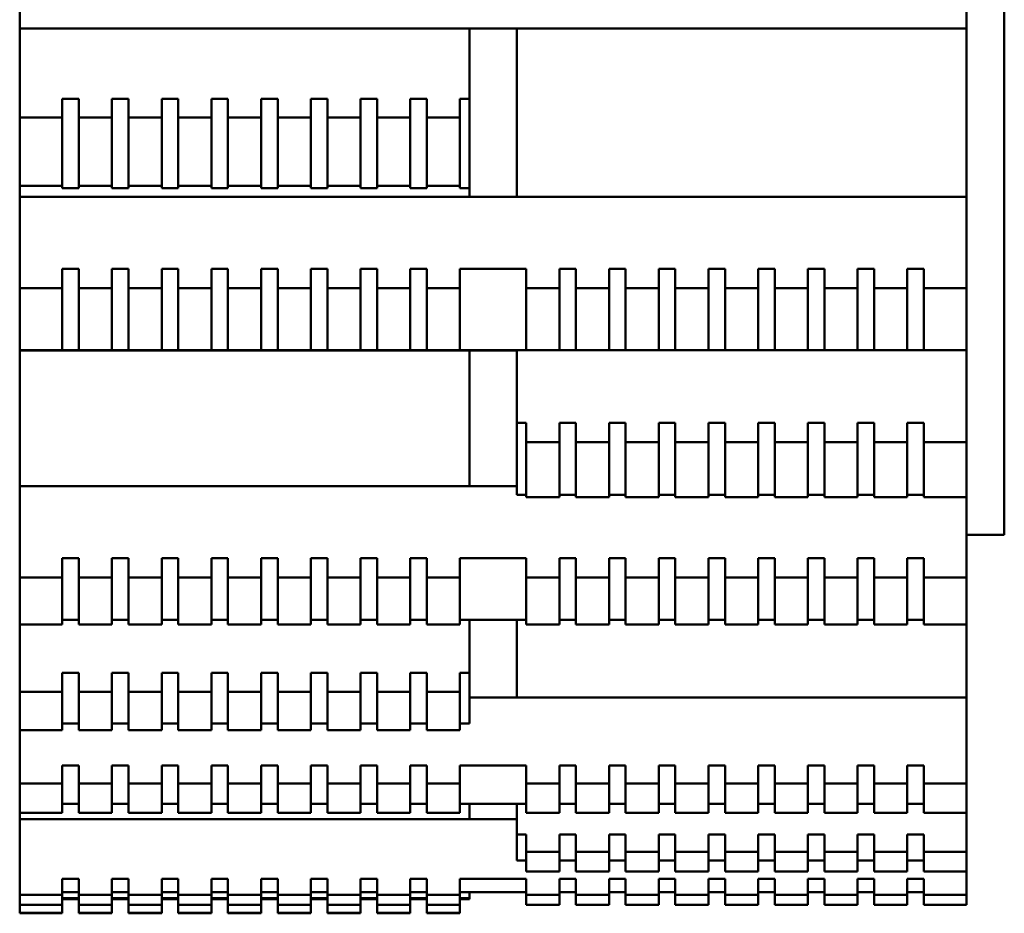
# Model space of a CAD drawing. Header units: millimetres. Extents: x 0 to 420, y 0 to 297.
# Tile 4 of 10: x 216 to 237, y 173 to 192. Entities that reach past the tile are written whole.
import ezdxf

# ---------------------------------------------------------------- set-up
doc = ezdxf.new("R2010")
doc.units = ezdxf.units.MM
doc.header["$LTSCALE"] = 0.75
doc.layers.add('Visible', color=7, linetype='Continuous', lineweight=50)

msp = doc.modelspace()

# ---------------------------------------------------------------- linework, layer by layer
at = {"layer": 'Visible', "extrusion": (0, 1, 0)}
for p, q in [((237.287, 181.12), (237.287, 239.62)), ((216.487, 191.824), (216.487, 192.29)), ((236.487, 191.824), (236.487, 192.29)), ((216.487, 191.824), (236.487, 191.824)), ((216.487, 189.937), (216.487, 191.824)), ((225.987, 191.82), (225.987, 190.336)), ((225.987, 191.82), (226.987, 191.82)), ((236.487, 191.82), (226.987, 191.82)), ((226.987, 188.261), (226.987, 191.82)), ((236.487, 191.82), (236.487, 191.824)), ((236.487, 191.82), (236.487, 189.638)), ((217.387, 190.336), (217.387, 189.937)), ((217.737, 190.336), (217.387, 190.336)), ((217.737, 190.336), (217.737, 189.937)), ((218.437, 190.336), (218.437, 189.937)), ((218.787, 190.336), (218.437, 190.336)), ((218.787, 190.336), (218.787, 189.937)), ((219.487, 190.336), (219.487, 189.937)), ((219.837, 190.336), (219.487, 190.336)), ((219.837, 190.336), (219.837, 189.937)), ((220.537, 190.336), (220.537, 189.937)), ((220.887, 190.336), (220.537, 190.336)), ((220.887, 190.336), (220.887, 189.937)), ((221.587, 190.336), (221.587, 189.937)), ((221.937, 190.336), (221.587, 190.336)), ((221.937, 190.336), (221.937, 189.937)), ((222.637, 190.336), (222.637, 189.937)), ((222.987, 190.336), (222.637, 190.336)), ((222.987, 190.336), (222.987, 189.937)), ((223.687, 190.336), (223.687, 189.937)), ((224.037, 190.336), (223.687, 190.336)), ((224.037, 190.336), (224.037, 189.937)), ((224.737, 190.336), (224.737, 189.937)), ((225.087, 190.336), (224.737, 190.336)), ((225.087, 190.336), (225.087, 189.937)), ((225.987, 190.336), (225.787, 190.336)), ((225.787, 190.336), (225.787, 189.937)), ((225.987, 188.446), (225.987, 190.336)), ((217.387, 189.937), (216.487, 189.937)), ((216.487, 188.496), (216.487, 189.937)), ((217.387, 188.496), (217.387, 189.937)), ((218.437, 189.937), (217.737, 189.937)), ((217.737, 188.496), (217.737, 189.937)), ((218.437, 188.496), (218.437, 189.937)), ((219.487, 189.937), (218.787, 189.937)), ((218.787, 188.496), (218.787, 189.937)), ((219.487, 188.496), (219.487, 189.937)), ((220.537, 189.937), (219.837, 189.937)), ((219.837, 188.496), (219.837, 189.937)), ((220.537, 188.496), (220.537, 189.937)), ((221.587, 189.937), (220.887, 189.937)), ((220.887, 188.496), (220.887, 189.937)), ((221.587, 188.496), (221.587, 189.937)), ((222.637, 189.937), (221.937, 189.937)), ((221.937, 188.496), (221.937, 189.937)), ((222.637, 188.496), (222.637, 189.937)), ((223.687, 189.937), (222.987, 189.937)), ((222.987, 188.496), (222.987, 189.937)), ((223.687, 188.496), (223.687, 189.937)), ((224.737, 189.937), (224.037, 189.937)), ((224.037, 188.496), (224.037, 189.937)), ((224.737, 188.496), (224.737, 189.937)), ((225.787, 189.937), (225.087, 189.937)), ((225.087, 188.496), (225.087, 189.937)), ((225.787, 188.496), (225.787, 189.937)), ((236.487, 188.942), (236.487, 189.638)), ((236.487, 188.261), (236.487, 188.942)), ((217.387, 188.496), (216.487, 188.496)), ((216.487, 188.261), (216.487, 188.496)), ((217.387, 188.496), (217.387, 188.446)), ((218.437, 188.496), (217.737, 188.496)), ((217.737, 188.496), (217.737, 188.446)), ((218.437, 188.496), (218.437, 188.446)), ((219.487, 188.496), (218.787, 188.496)), ((218.787, 188.496), (218.787, 188.446)), ((219.487, 188.496), (219.487, 188.446)), ((220.537, 188.496), (219.837, 188.496)), ((219.837, 188.496), (219.837, 188.446)), ((220.537, 188.496), (220.537, 188.446)), ((221.587, 188.496), (220.887, 188.496)), ((220.887, 188.496), (220.887, 188.446)), ((221.587, 188.496), (221.587, 188.446)), ((222.637, 188.496), (221.937, 188.496)), ((221.937, 188.496), (221.937, 188.446)), ((222.637, 188.496), (222.637, 188.446)), ((223.687, 188.496), (222.987, 188.496)), ((222.987, 188.496), (222.987, 188.446)), ((223.687, 188.496), (223.687, 188.446)), ((224.737, 188.496), (224.037, 188.496)), ((224.037, 188.496), (224.037, 188.446)), ((224.737, 188.496), (224.737, 188.446)), ((225.787, 188.496), (225.087, 188.496)), ((225.087, 188.496), (225.087, 188.446)), ((225.787, 188.496), (225.787, 188.446)), ((216.487, 188.261), (225.987, 188.261)), ((216.487, 186.332), (216.487, 188.261)), ((217.387, 188.446), (217.737, 188.446)), ((218.437, 188.446), (218.787, 188.446)), ((219.487, 188.446), (219.837, 188.446)), ((220.537, 188.446), (220.887, 188.446)), ((221.587, 188.446), (221.937, 188.446)), ((222.637, 188.446), (222.987, 188.446)), ((223.687, 188.446), (224.037, 188.446)), ((224.737, 188.446), (225.087, 188.446)), ((225.787, 188.446), (225.987, 188.446)), ((225.987, 188.446), (225.987, 188.261)), ((225.987, 188.261), (226.987, 188.261)), ((226.987, 188.261), (236.487, 188.261)), ((236.487, 186.332), (236.487, 188.261)), ((217.387, 186.739), (217.387, 186.332)), ((217.737, 186.739), (217.387, 186.739)), ((217.737, 186.739), (217.737, 186.332)), ((218.437, 186.739), (218.437, 186.332)), ((218.787, 186.739), (218.437, 186.739)), ((218.787, 186.739), (218.787, 186.332)), ((219.487, 186.739), (219.487, 186.332)), ((219.837, 186.739), (219.487, 186.739)), ((219.837, 186.739), (219.837, 186.332)), ((220.537, 186.739), (220.537, 186.332)), ((220.887, 186.739), (220.537, 186.739)), ((220.887, 186.739), (220.887, 186.332)), ((221.587, 186.739), (221.587, 186.332)), ((221.937, 186.739), (221.587, 186.739)), ((221.937, 186.739), (221.937, 186.332)), ((222.637, 186.739), (222.637, 186.332)), ((222.987, 186.739), (222.637, 186.739)), ((222.987, 186.739), (222.987, 186.332)), ((223.687, 186.739), (223.687, 186.332)), ((224.037, 186.739), (223.687, 186.739)), ((224.037, 186.739), (224.037, 186.332)), ((224.737, 186.739), (224.737, 186.332)), ((225.087, 186.739), (224.737, 186.739)), ((225.087, 186.739), (225.087, 186.332)), ((225.787, 186.739), (225.787, 186.332)), ((227.187, 186.739), (225.787, 186.739)), ((227.187, 186.739), (227.187, 186.332)), ((227.887, 186.739), (227.887, 186.332)), ((228.237, 186.739), (227.887, 186.739)), ((228.237, 186.739), (228.237, 186.332)), ((228.937, 186.739), (228.937, 186.332)), ((229.287, 186.739), (228.937, 186.739)), ((229.287, 186.739), (229.287, 186.332)), ((229.987, 186.739), (229.987, 186.332)), ((230.337, 186.739), (229.987, 186.739)), ((230.337, 186.739), (230.337, 186.332)), ((231.037, 186.739), (231.037, 186.332)), ((231.387, 186.739), (231.037, 186.739)), ((231.387, 186.739), (231.387, 186.332)), ((232.087, 186.739), (232.087, 186.332)), ((232.437, 186.739), (232.087, 186.739)), ((232.437, 186.739), (232.437, 186.332)), ((233.137, 186.739), (233.137, 186.332)), ((233.487, 186.739), (233.137, 186.739)), ((233.487, 186.739), (233.487, 186.332)), ((234.187, 186.739), (234.187, 186.332)), ((234.537, 186.739), (234.187, 186.739)), ((234.537, 186.739), (234.537, 186.332)), ((235.237, 186.739), (235.237, 186.332)), ((235.587, 186.739), (235.237, 186.739)), ((235.587, 186.739), (235.587, 186.332)), ((217.387, 186.332), (216.487, 186.332)), ((216.487, 185.021), (216.487, 186.332)), ((217.387, 185.021), (217.387, 186.332)), ((218.437, 186.332), (217.737, 186.332)), ((217.737, 185.021), (217.737, 186.332)), ((218.437, 185.021), (218.437, 186.332)), ((219.487, 186.332), (218.787, 186.332)), ((218.787, 185.021), (218.787, 186.332)), ((219.487, 185.021), (219.487, 186.332)), ((220.537, 186.332), (219.837, 186.332)), ((219.837, 185.021), (219.837, 186.332)), ((220.537, 185.021), (220.537, 186.332)), ((221.587, 186.332), (220.887, 186.332)), ((220.887, 185.021), (220.887, 186.332)), ((221.587, 185.021), (221.587, 186.332)), ((222.637, 186.332), (221.937, 186.332)), ((221.937, 185.021), (221.937, 186.332)), ((222.637, 185.021), (222.637, 186.332)), ((223.687, 186.332), (222.987, 186.332)), ((222.987, 185.021), (222.987, 186.332)), ((223.687, 185.021), (223.687, 186.332)), ((224.737, 186.332), (224.037, 186.332)), ((224.037, 185.021), (224.037, 186.332)), ((224.737, 185.021), (224.737, 186.332)), ((225.787, 186.332), (225.087, 186.332)), ((225.087, 185.021), (225.087, 186.332)), ((225.787, 185.021), (225.787, 186.332)), ((227.187, 186.332), (227.887, 186.332)), ((227.187, 185.021), (227.187, 186.332)), ((227.887, 185.021), (227.887, 186.332)), ((228.237, 186.332), (228.937, 186.332)), ((228.237, 185.021), (228.237, 186.332)), ((228.937, 185.021), (228.937, 186.332)), ((229.287, 186.332), (229.987, 186.332)), ((229.287, 185.021), (229.287, 186.332)), ((229.987, 185.021), (229.987, 186.332)), ((230.337, 186.332), (231.037, 186.332)), ((230.337, 185.021), (230.337, 186.332)), ((231.037, 185.021), (231.037, 186.332)), ((231.387, 186.332), (232.087, 186.332)), ((231.387, 185.021), (231.387, 186.332)), ((232.087, 185.021), (232.087, 186.332)), ((232.437, 186.332), (233.137, 186.332)), ((232.437, 185.021), (232.437, 186.332)), ((233.137, 185.021), (233.137, 186.332)), ((233.487, 186.332), (234.187, 186.332)), ((233.487, 185.021), (233.487, 186.332)), ((234.187, 185.021), (234.187, 186.332)), ((234.537, 186.332), (235.237, 186.332)), ((234.537, 185.021), (234.537, 186.332)), ((235.237, 185.021), (235.237, 186.332)), ((235.587, 186.332), (236.487, 186.332)), ((235.587, 185.021), (235.587, 186.332)), ((236.487, 185.021), (236.487, 186.332)), ((217.387, 185.021), (216.487, 185.021)), ((216.487, 185.021), (216.487, 185.021)), ((216.487, 185.021), (236.487, 185.021)), ((216.487, 185.017), (216.487, 185.021)), ((225.987, 185.017), (216.487, 185.017)), ((216.487, 183.716), (216.487, 185.017)), ((217.387, 185.021), (217.737, 185.021)), ((217.387, 185.021), (217.387, 185.021)), ((218.437, 185.021), (217.737, 185.021)), ((217.737, 185.021), (217.737, 185.021)), ((218.437, 185.021), (218.787, 185.021)), ((218.437, 185.021), (218.437, 185.021)), ((219.487, 185.021), (218.787, 185.021)), ((218.787, 185.021), (218.787, 185.021)), ((219.487, 185.021), (219.837, 185.021)), ((219.487, 185.021), (219.487, 185.021)), ((220.537, 185.021), (219.837, 185.021)), ((219.837, 185.021), (219.837, 185.021)), ((220.537, 185.021), (220.887, 185.021)), ((220.537, 185.021), (220.537, 185.021)), ((221.587, 185.021), (220.887, 185.021)), ((220.887, 185.021), (220.887, 185.021)), ((221.587, 185.021), (221.937, 185.021)), ((221.587, 185.021), (221.587, 185.021)), ((222.637, 185.021), (221.937, 185.021)), ((221.937, 185.021), (221.937, 185.021)), ((222.637, 185.021), (222.987, 185.021)), ((222.637, 185.021), (222.637, 185.021)), ((223.687, 185.021), (222.987, 185.021)), ((222.987, 185.021), (222.987, 185.021)), ((223.687, 185.021), (224.037, 185.021)), ((223.687, 185.021), (223.687, 185.021)), ((224.737, 185.021), (224.037, 185.021)), ((224.037, 185.021), (224.037, 185.021)), ((224.737, 185.021), (225.087, 185.021)), ((224.737, 185.021), (224.737, 185.021)), ((225.787, 185.021), (225.087, 185.021)), ((225.087, 185.021), (225.087, 185.021)), ((225.787, 185.021), (227.187, 185.021)), ((225.787, 185.021), (225.787, 185.021)), ((225.987, 185.017), (226.987, 185.017)), ((225.987, 182.15), (225.987, 185.017)), ((226.987, 185.017), (226.987, 183.488)), ((227.187, 185.021), (227.887, 185.021)), ((227.187, 185.021), (227.187, 185.021)), ((227.887, 185.021), (228.237, 185.021)), ((227.887, 185.021), (227.887, 185.021)), ((228.237, 185.021), (228.937, 185.021)), ((228.237, 185.021), (228.237, 185.021)), ((228.937, 185.021), (229.287, 185.021)), ((228.937, 185.021), (228.937, 185.021)), ((229.287, 185.021), (229.987, 185.021)), ((229.287, 185.021), (229.287, 185.021)), ((229.987, 185.021), (230.337, 185.021)), ((229.987, 185.021), (229.987, 185.021)), ((230.337, 185.021), (231.037, 185.021)), ((230.337, 185.021), (230.337, 185.021)), ((231.037, 185.021), (231.387, 185.021)), ((231.037, 185.021), (231.037, 185.021)), ((231.387, 185.021), (232.087, 185.021)), ((231.387, 185.021), (231.387, 185.021)), ((232.087, 185.021), (232.437, 185.021)), ((232.087, 185.021), (232.087, 185.021)), ((232.437, 185.021), (233.137, 185.021)), ((232.437, 185.021), (232.437, 185.021)), ((233.137, 185.021), (233.487, 185.021)), ((233.137, 185.021), (233.137, 185.021)), ((233.487, 185.021), (234.187, 185.021)), ((233.487, 185.021), (233.487, 185.021)), ((234.187, 185.021), (234.537, 185.021)), ((234.187, 185.021), (234.187, 185.021)), ((234.537, 185.021), (235.237, 185.021)), ((234.537, 185.021), (234.537, 185.021)), ((235.237, 185.021), (235.587, 185.021)), ((235.237, 185.021), (235.237, 185.021)), ((235.587, 185.021), (236.487, 185.021)), ((235.587, 185.021), (235.587, 185.021)), ((236.487, 185.021), (236.487, 185.021)), ((236.487, 183.077), (236.487, 185.021)), ((216.487, 183.716), (216.487, 183.019)), ((227.187, 183.488), (226.987, 183.488)), ((226.987, 181.965), (226.987, 183.488)), ((227.187, 183.488), (227.187, 183.077)), ((227.887, 183.488), (227.887, 183.077)), ((228.237, 183.488), (227.887, 183.488)), ((228.237, 183.488), (228.237, 183.077)), ((228.937, 183.488), (228.937, 183.077)), ((229.287, 183.488), (228.937, 183.488)), ((229.287, 183.488), (229.287, 183.077)), ((229.987, 183.488), (229.987, 183.077)), ((230.337, 183.488), (229.987, 183.488)), ((230.337, 183.488), (230.337, 183.077)), ((231.037, 183.488), (231.037, 183.077)), ((231.387, 183.488), (231.037, 183.488)), ((231.387, 183.488), (231.387, 183.077)), ((232.087, 183.488), (232.087, 183.077)), ((232.437, 183.488), (232.087, 183.488)), ((232.437, 183.488), (232.437, 183.077)), ((233.137, 183.488), (233.137, 183.077)), ((233.487, 183.488), (233.137, 183.488)), ((233.487, 183.488), (233.487, 183.077)), ((234.187, 183.488), (234.187, 183.077)), ((234.537, 183.488), (234.187, 183.488)), ((234.537, 183.488), (234.537, 183.077)), ((235.237, 183.488), (235.237, 183.077)), ((235.587, 183.488), (235.237, 183.488)), ((235.587, 183.488), (235.587, 183.077)), ((227.187, 183.077), (227.887, 183.077)), ((227.187, 181.916), (227.187, 183.077)), ((227.887, 181.916), (227.887, 183.077)), ((228.237, 183.077), (228.937, 183.077)), ((228.237, 181.916), (228.237, 183.077)), ((228.937, 181.916), (228.937, 183.077)), ((229.287, 183.077), (229.987, 183.077)), ((229.287, 181.916), (229.287, 183.077)), ((229.987, 181.916), (229.987, 183.077)), ((230.337, 183.077), (231.037, 183.077)), ((230.337, 181.916), (230.337, 183.077)), ((231.037, 181.916), (231.037, 183.077)), ((231.387, 183.077), (232.087, 183.077)), ((231.387, 181.916), (231.387, 183.077)), ((232.087, 181.916), (232.087, 183.077)), ((232.437, 183.077), (233.137, 183.077)), ((232.437, 181.916), (232.437, 183.077)), ((233.137, 181.916), (233.137, 183.077)), ((233.487, 183.077), (234.187, 183.077)), ((233.487, 181.916), (233.487, 183.077)), ((234.187, 181.916), (234.187, 183.077)), ((234.537, 183.077), (235.237, 183.077)), ((234.537, 181.916), (234.537, 183.077)), ((235.237, 181.916), (235.237, 183.077)), ((235.587, 183.077), (236.487, 183.077)), ((235.587, 181.916), (235.587, 183.077)), ((236.487, 181.916), (236.487, 183.077)), ((216.487, 183.019), (216.487, 182.15)), ((216.487, 180.22), (216.487, 182.15)), ((216.487, 182.15), (225.987, 182.15)), ((225.987, 182.15), (226.987, 182.15)), ((226.987, 181.965), (227.187, 181.965)), ((227.187, 181.916), (227.887, 181.916)), ((227.887, 181.965), (228.237, 181.965)), ((228.237, 181.916), (228.937, 181.916)), ((228.937, 181.965), (229.287, 181.965)), ((229.287, 181.916), (229.987, 181.916)), ((229.987, 181.965), (230.337, 181.965)), ((230.337, 181.916), (231.037, 181.916)), ((231.037, 181.965), (231.387, 181.965)), ((231.387, 181.916), (232.087, 181.916)), ((232.087, 181.965), (232.437, 181.965)), ((232.437, 181.916), (233.137, 181.916)), ((233.137, 181.965), (233.487, 181.965)), ((233.487, 181.916), (234.187, 181.916)), ((234.187, 181.965), (234.537, 181.965)), ((234.537, 181.916), (235.237, 181.916)), ((235.237, 181.965), (235.587, 181.965)), ((235.587, 181.916), (236.487, 181.916)), ((236.487, 180.22), (236.487, 181.916)), ((236.487, 181.12), (237.287, 181.12)), ((217.387, 180.628), (217.387, 180.22)), ((217.737, 180.628), (217.387, 180.628)), ((217.737, 180.628), (217.737, 180.22)), ((218.437, 180.628), (218.437, 180.22)), ((218.787, 180.628), (218.437, 180.628)), ((218.787, 180.628), (218.787, 180.22)), ((219.487, 180.628), (219.487, 180.22)), ((219.837, 180.628), (219.487, 180.628)), ((219.837, 180.628), (219.837, 180.22)), ((220.537, 180.628), (220.537, 180.22)), ((220.887, 180.628), (220.537, 180.628)), ((220.887, 180.628), (220.887, 180.22)), ((221.587, 180.628), (221.587, 180.22)), ((221.937, 180.628), (221.587, 180.628)), ((221.937, 180.628), (221.937, 180.22)), ((222.637, 180.628), (222.637, 180.22)), ((222.987, 180.628), (222.637, 180.628)), ((222.987, 180.628), (222.987, 180.22)), ((223.687, 180.628), (223.687, 180.22)), ((224.037, 180.628), (223.687, 180.628)), ((224.037, 180.628), (224.037, 180.22)), ((224.737, 180.628), (224.737, 180.22)), ((225.087, 180.628), (224.737, 180.628)), ((225.087, 180.628), (225.087, 180.22)), ((225.787, 180.628), (225.787, 180.22)), ((227.187, 180.628), (225.787, 180.628)), ((227.187, 180.628), (227.187, 180.22)), ((227.887, 180.628), (227.887, 180.22)), ((228.237, 180.628), (227.887, 180.628)), ((228.237, 180.628), (228.237, 180.22)), ((228.937, 180.628), (228.937, 180.22)), ((229.287, 180.628), (228.937, 180.628)), ((229.287, 180.628), (229.287, 180.22)), ((229.987, 180.628), (229.987, 180.22)), ((230.337, 180.628), (229.987, 180.628)), ((230.337, 180.628), (230.337, 180.22)), ((231.037, 180.628), (231.037, 180.22)), ((231.387, 180.628), (231.037, 180.628)), ((231.387, 180.628), (231.387, 180.22)), ((232.087, 180.628), (232.087, 180.22)), ((232.437, 180.628), (232.087, 180.628)), ((232.437, 180.628), (232.437, 180.22)), ((233.137, 180.628), (233.137, 180.22)), ((233.487, 180.628), (233.137, 180.628)), ((233.487, 180.628), (233.487, 180.22)), ((234.187, 180.628), (234.187, 180.22)), ((234.537, 180.628), (234.187, 180.628)), ((234.537, 180.628), (234.537, 180.22)), ((235.237, 180.628), (235.237, 180.22)), ((235.587, 180.628), (235.237, 180.628)), ((235.587, 180.628), (235.587, 180.22)), ((217.387, 180.22), (216.487, 180.22)), ((216.487, 179.225), (216.487, 180.22)), ((217.387, 179.225), (217.387, 180.22)), ((218.437, 180.22), (217.737, 180.22)), ((217.737, 179.225), (217.737, 180.22)), ((218.437, 179.225), (218.437, 180.22)), ((219.487, 180.22), (218.787, 180.22)), ((218.787, 179.225), (218.787, 180.22)), ((219.487, 179.225), (219.487, 180.22)), ((220.537, 180.22), (219.837, 180.22)), ((219.837, 179.225), (219.837, 180.22)), ((220.537, 179.225), (220.537, 180.22)), ((221.587, 180.22), (220.887, 180.22)), ((220.887, 179.225), (220.887, 180.22)), ((221.587, 179.225), (221.587, 180.22)), ((222.637, 180.22), (221.937, 180.22)), ((221.937, 179.225), (221.937, 180.22)), ((222.637, 179.225), (222.637, 180.22)), ((223.687, 180.22), (222.987, 180.22)), ((222.987, 179.225), (222.987, 180.22)), ((223.687, 179.225), (223.687, 180.22)), ((224.737, 180.22), (224.037, 180.22)), ((224.037, 179.225), (224.037, 180.22)), ((224.737, 179.225), (224.737, 180.22)), ((225.787, 180.22), (225.087, 180.22)), ((225.087, 179.225), (225.087, 180.22)), ((225.787, 179.225), (225.787, 180.22)), ((227.187, 180.22), (227.887, 180.22)), ((227.187, 179.225), (227.187, 180.22)), ((227.887, 179.225), (227.887, 180.22)), ((228.237, 180.22), (228.937, 180.22)), ((228.237, 179.225), (228.237, 180.22)), ((228.937, 179.225), (228.937, 180.22)), ((229.287, 180.22), (229.987, 180.22)), ((229.287, 179.225), (229.287, 180.22)), ((229.987, 179.225), (229.987, 180.22)), ((230.337, 180.22), (231.037, 180.22)), ((230.337, 179.225), (230.337, 180.22)), ((231.037, 179.225), (231.037, 180.22)), ((231.387, 180.22), (232.087, 180.22)), ((231.387, 179.225), (231.387, 180.22)), ((232.087, 179.225), (232.087, 180.22)), ((232.437, 180.22), (233.137, 180.22)), ((232.437, 179.225), (232.437, 180.22)), ((233.137, 179.225), (233.137, 180.22)), ((233.487, 180.22), (234.187, 180.22)), ((233.487, 179.225), (233.487, 180.22)), ((234.187, 179.225), (234.187, 180.22)), ((234.537, 180.22), (235.237, 180.22)), ((234.537, 179.225), (234.537, 180.22)), ((235.237, 179.225), (235.237, 180.22)), ((235.587, 180.22), (236.487, 180.22)), ((235.587, 179.225), (235.587, 180.22)), ((236.487, 179.225), (236.487, 180.22)), ((217.387, 179.324), (217.737, 179.324)), ((218.437, 179.324), (218.787, 179.324)), ((219.487, 179.324), (219.837, 179.324)), ((220.537, 179.324), (220.887, 179.324)), ((221.587, 179.324), (221.937, 179.324)), ((222.637, 179.324), (222.987, 179.324)), ((223.687, 179.324), (224.037, 179.324)), ((224.737, 179.324), (225.087, 179.324)), ((225.787, 179.324), (227.187, 179.324)), ((225.987, 179.324), (225.987, 178.202)), ((226.987, 177.679), (226.987, 179.324)), ((227.887, 179.324), (228.237, 179.324)), ((228.937, 179.324), (229.287, 179.324)), ((229.987, 179.324), (230.337, 179.324)), ((231.037, 179.324), (231.387, 179.324)), ((232.087, 179.324), (232.437, 179.324)), ((233.137, 179.324), (233.487, 179.324)), ((234.187, 179.324), (234.537, 179.324)), ((235.237, 179.324), (235.587, 179.324)), ((217.387, 179.225), (216.487, 179.225)), ((216.487, 177.803), (216.487, 179.225)), ((218.437, 179.225), (217.737, 179.225)), ((219.487, 179.225), (218.787, 179.225)), ((220.537, 179.225), (219.837, 179.225)), ((221.587, 179.225), (220.887, 179.225)), ((222.637, 179.225), (221.937, 179.225)), ((223.687, 179.225), (222.987, 179.225)), ((224.737, 179.225), (224.037, 179.225)), ((225.787, 179.225), (225.087, 179.225)), ((227.187, 179.225), (227.887, 179.225)), ((228.237, 179.225), (228.937, 179.225)), ((229.287, 179.225), (229.987, 179.225)), ((230.337, 179.225), (231.037, 179.225)), ((231.387, 179.225), (232.087, 179.225)), ((232.437, 179.225), (233.137, 179.225)), ((233.487, 179.225), (234.187, 179.225)), ((234.537, 179.225), (235.237, 179.225)), ((235.587, 179.225), (236.487, 179.225)), ((236.487, 178.685), (236.487, 179.225)), ((236.487, 177.679), (236.487, 178.685)), ((217.387, 178.202), (217.387, 177.803)), ((217.737, 178.202), (217.387, 178.202)), ((217.737, 178.202), (217.737, 177.803)), ((218.437, 178.202), (218.437, 177.803)), ((218.787, 178.202), (218.437, 178.202)), ((218.787, 178.202), (218.787, 177.803)), ((219.487, 178.202), (219.487, 177.803)), ((219.837, 178.202), (219.487, 178.202)), ((219.837, 178.202), (219.837, 177.803)), ((220.537, 178.202), (220.537, 177.803)), ((220.887, 178.202), (220.537, 178.202)), ((220.887, 178.202), (220.887, 177.803)), ((221.587, 178.202), (221.587, 177.803)), ((221.937, 178.202), (221.587, 178.202)), ((221.937, 178.202), (221.937, 177.803)), ((222.637, 178.202), (222.637, 177.803)), ((222.987, 178.202), (222.637, 178.202)), ((222.987, 178.202), (222.987, 177.803)), ((223.687, 178.202), (223.687, 177.803)), ((224.037, 178.202), (223.687, 178.202)), ((224.037, 178.202), (224.037, 177.803)), ((224.737, 178.202), (224.737, 177.803)), ((225.087, 178.202), (224.737, 178.202)), ((225.087, 178.202), (225.087, 177.803)), ((225.987, 178.202), (225.787, 178.202)), ((225.787, 178.202), (225.787, 177.803)), ((225.987, 177.135), (225.987, 178.202)), ((217.387, 177.803), (216.487, 177.803)), ((216.487, 176.989), (216.487, 177.803)), ((217.387, 176.989), (217.387, 177.803)), ((218.437, 177.803), (217.737, 177.803)), ((217.737, 176.989), (217.737, 177.803)), ((218.437, 176.989), (218.437, 177.803)), ((219.487, 177.803), (218.787, 177.803)), ((218.787, 176.989), (218.787, 177.803)), ((219.487, 176.989), (219.487, 177.803)), ((220.537, 177.803), (219.837, 177.803)), ((219.837, 176.989), (219.837, 177.803)), ((220.537, 176.989), (220.537, 177.803)), ((221.587, 177.803), (220.887, 177.803)), ((220.887, 176.989), (220.887, 177.803)), ((221.587, 176.989), (221.587, 177.803)), ((222.637, 177.803), (221.937, 177.803)), ((221.937, 176.989), (221.937, 177.803)), ((222.637, 176.989), (222.637, 177.803)), ((223.687, 177.803), (222.987, 177.803)), ((222.987, 176.989), (222.987, 177.803)), ((223.687, 176.989), (223.687, 177.803)), ((224.737, 177.803), (224.037, 177.803)), ((224.037, 176.989), (224.037, 177.803)), ((224.737, 176.989), (224.737, 177.803)), ((225.787, 177.803), (225.087, 177.803)), ((225.087, 176.989), (225.087, 177.803)), ((225.787, 176.989), (225.787, 177.803)), ((225.987, 177.679), (226.987, 177.679)), ((226.987, 177.679), (236.487, 177.679)), ((236.487, 175.861), (236.487, 177.679)), ((217.387, 177.135), (217.737, 177.135)), ((218.437, 177.135), (218.787, 177.135)), ((219.487, 177.135), (219.837, 177.135)), ((220.537, 177.135), (220.887, 177.135)), ((221.587, 177.135), (221.937, 177.135)), ((222.637, 177.135), (222.987, 177.135)), ((223.687, 177.135), (224.037, 177.135)), ((224.737, 177.135), (225.087, 177.135)), ((225.787, 177.135), (225.987, 177.135)), ((217.387, 176.989), (216.487, 176.989)), ((216.487, 175.861), (216.487, 176.989)), ((218.437, 176.989), (217.737, 176.989)), ((219.487, 176.989), (218.787, 176.989)), ((220.537, 176.989), (219.837, 176.989)), ((221.587, 176.989), (220.887, 176.989)), ((222.637, 176.989), (221.937, 176.989)), ((223.687, 176.989), (222.987, 176.989)), ((224.737, 176.989), (224.037, 176.989)), ((225.787, 176.989), (225.087, 176.989)), ((217.387, 176.245), (217.387, 175.861)), ((217.737, 176.245), (217.387, 176.245)), ((217.737, 176.245), (217.737, 175.861)), ((218.437, 176.245), (218.437, 175.861)), ((218.787, 176.245), (218.437, 176.245)), ((218.787, 176.245), (218.787, 175.861)), ((219.487, 176.245), (219.487, 175.861)), ((219.837, 176.245), (219.487, 176.245)), ((219.837, 176.245), (219.837, 175.861)), ((220.537, 176.245), (220.537, 175.861)), ((220.887, 176.245), (220.537, 176.245)), ((220.887, 176.245), (220.887, 175.861)), ((221.587, 176.245), (221.587, 175.861)), ((221.937, 176.245), (221.587, 176.245)), ((221.937, 176.245), (221.937, 175.861)), ((222.637, 176.245), (222.637, 175.861)), ((222.987, 176.245), (222.637, 176.245)), ((222.987, 176.245), (222.987, 175.861)), ((223.687, 176.245), (223.687, 175.861)), ((224.037, 176.245), (223.687, 176.245)), ((224.037, 176.245), (224.037, 175.861)), ((224.737, 176.245), (224.737, 175.861)), ((225.087, 176.245), (224.737, 176.245)), ((225.087, 176.245), (225.087, 175.861)), ((225.787, 176.245), (225.787, 175.861)), ((227.187, 176.245), (225.787, 176.245)), ((227.187, 176.245), (227.187, 175.861)), ((227.887, 176.245), (227.887, 175.861)), ((228.237, 176.245), (227.887, 176.245)), ((228.237, 176.245), (228.237, 175.861)), ((228.937, 176.245), (228.937, 175.861)), ((229.287, 176.245), (228.937, 176.245)), ((229.287, 176.245), (229.287, 175.861)), ((229.987, 176.245), (229.987, 175.861)), ((230.337, 176.245), (229.987, 176.245)), ((230.337, 176.245), (230.337, 175.861)), ((231.037, 176.245), (231.037, 175.861)), ((231.387, 176.245), (231.037, 176.245)), ((231.387, 176.245), (231.387, 175.861)), ((232.087, 176.245), (232.087, 175.861)), ((232.437, 176.245), (232.087, 176.245)), ((232.437, 176.245), (232.437, 175.861)), ((233.137, 176.245), (233.137, 175.861)), ((233.487, 176.245), (233.137, 176.245)), ((233.487, 176.245), (233.487, 175.861)), ((234.187, 176.245), (234.187, 175.861)), ((234.537, 176.245), (234.187, 176.245)), ((234.537, 176.245), (234.537, 175.861)), ((235.237, 176.245), (235.237, 175.861)), ((235.587, 176.245), (235.237, 176.245)), ((235.587, 176.245), (235.587, 175.861)), ((217.387, 175.861), (216.487, 175.861)), ((216.487, 175.24), (216.487, 175.861)), ((217.387, 175.24), (217.387, 175.861)), ((218.437, 175.861), (217.737, 175.861)), ((217.737, 175.24), (217.737, 175.861)), ((218.437, 175.24), (218.437, 175.861)), ((219.487, 175.861), (218.787, 175.861)), ((218.787, 175.24), (218.787, 175.861)), ((219.487, 175.24), (219.487, 175.861)), ((220.537, 175.861), (219.837, 175.861)), ((219.837, 175.24), (219.837, 175.861)), ((220.537, 175.24), (220.537, 175.861)), ((221.587, 175.861), (220.887, 175.861)), ((220.887, 175.24), (220.887, 175.861)), ((221.587, 175.24), (221.587, 175.861)), ((222.637, 175.861), (221.937, 175.861)), ((221.937, 175.24), (221.937, 175.861)), ((222.637, 175.24), (222.637, 175.861)), ((223.687, 175.861), (222.987, 175.861)), ((222.987, 175.24), (222.987, 175.861)), ((223.687, 175.24), (223.687, 175.861)), ((224.737, 175.861), (224.037, 175.861)), ((224.037, 175.24), (224.037, 175.861)), ((224.737, 175.24), (224.737, 175.861)), ((225.787, 175.861), (225.087, 175.861)), ((225.087, 175.24), (225.087, 175.861)), ((225.787, 175.24), (225.787, 175.861)), ((227.187, 175.861), (227.887, 175.861)), ((227.187, 175.24), (227.187, 175.861)), ((227.887, 175.24), (227.887, 175.861)), ((228.237, 175.861), (228.937, 175.861)), ((228.237, 175.24), (228.237, 175.861)), ((228.937, 175.24), (228.937, 175.861)), ((229.287, 175.861), (229.987, 175.861)), ((229.287, 175.24), (229.287, 175.861)), ((229.987, 175.24), (229.987, 175.861)), ((230.337, 175.861), (231.037, 175.861)), ((230.337, 175.24), (230.337, 175.861)), ((231.037, 175.24), (231.037, 175.861)), ((231.387, 175.861), (232.087, 175.861)), ((231.387, 175.24), (231.387, 175.861)), ((232.087, 175.24), (232.087, 175.861)), ((232.437, 175.861), (233.137, 175.861)), ((232.437, 175.24), (232.437, 175.861)), ((233.137, 175.24), (233.137, 175.861)), ((233.487, 175.861), (234.187, 175.861)), ((233.487, 175.24), (233.487, 175.861)), ((234.187, 175.24), (234.187, 175.861)), ((234.537, 175.861), (235.237, 175.861)), ((234.537, 175.24), (234.537, 175.861)), ((235.237, 175.24), (235.237, 175.861)), ((235.587, 175.861), (236.487, 175.861)), ((235.587, 175.24), (235.587, 175.861)), ((236.487, 175.24), (236.487, 175.861)), ((217.387, 175.431), (217.737, 175.431)), ((218.437, 175.431), (218.787, 175.431)), ((219.487, 175.431), (219.837, 175.431)), ((220.537, 175.431), (220.887, 175.431)), ((221.587, 175.431), (221.937, 175.431)), ((222.637, 175.431), (222.987, 175.431)), ((223.687, 175.431), (224.037, 175.431)), ((224.737, 175.431), (225.087, 175.431)), ((225.787, 175.431), (227.187, 175.431)), ((225.987, 175.107), (225.987, 175.431)), ((226.987, 175.431), (226.987, 174.786)), ((227.887, 175.431), (228.237, 175.431)), ((228.937, 175.431), (229.287, 175.431)), ((229.987, 175.431), (230.337, 175.431)), ((231.037, 175.431), (231.387, 175.431)), ((232.087, 175.431), (232.437, 175.431)), ((233.137, 175.431), (233.487, 175.431)), ((234.187, 175.431), (234.537, 175.431)), ((235.237, 175.431), (235.587, 175.431)), ((217.387, 175.24), (216.487, 175.24)), ((216.487, 175.24), (216.487, 175.107)), ((218.437, 175.24), (217.737, 175.24)), ((219.487, 175.24), (218.787, 175.24)), ((220.537, 175.24), (219.837, 175.24)), ((221.587, 175.24), (220.887, 175.24)), ((222.637, 175.24), (221.937, 175.24)), ((223.687, 175.24), (222.987, 175.24)), ((224.737, 175.24), (224.037, 175.24)), ((225.787, 175.24), (225.087, 175.24)), ((227.187, 175.24), (227.887, 175.24)), ((228.237, 175.24), (228.937, 175.24)), ((229.287, 175.24), (229.987, 175.24)), ((230.337, 175.24), (231.037, 175.24)), ((231.387, 175.24), (232.087, 175.24)), ((232.437, 175.24), (233.137, 175.24)), ((233.487, 175.24), (234.187, 175.24)), ((234.537, 175.24), (235.237, 175.24)), ((235.587, 175.24), (236.487, 175.24)), ((236.487, 174.422), (236.487, 175.24)), ((216.487, 173.507), (216.487, 175.107)), ((216.487, 175.107), (225.987, 175.107)), ((225.987, 175.107), (226.987, 175.107)), ((227.187, 174.786), (226.987, 174.786)), ((226.987, 174.236), (226.987, 174.786)), ((227.187, 174.786), (227.187, 174.422)), ((227.887, 174.786), (227.887, 174.422)), ((228.237, 174.786), (227.887, 174.786)), ((228.237, 174.786), (228.237, 174.422)), ((228.937, 174.786), (228.937, 174.422)), ((229.287, 174.786), (228.937, 174.786)), ((229.287, 174.786), (229.287, 174.422)), ((229.987, 174.786), (229.987, 174.422)), ((230.337, 174.786), (229.987, 174.786)), ((230.337, 174.786), (230.337, 174.422)), ((231.037, 174.786), (231.037, 174.422)), ((231.387, 174.786), (231.037, 174.786)), ((231.387, 174.786), (231.387, 174.422)), ((232.087, 174.786), (232.087, 174.422)), ((232.437, 174.786), (232.087, 174.786)), ((232.437, 174.786), (232.437, 174.422)), ((233.137, 174.786), (233.137, 174.422)), ((233.487, 174.786), (233.137, 174.786)), ((233.487, 174.786), (233.487, 174.422)), ((234.187, 174.786), (234.187, 174.422)), ((234.537, 174.786), (234.187, 174.786)), ((234.537, 174.786), (234.537, 174.422)), ((235.237, 174.786), (235.237, 174.422)), ((235.587, 174.786), (235.237, 174.786)), ((235.587, 174.786), (235.587, 174.422)), ((227.187, 174.422), (227.887, 174.422)), ((227.187, 174.003), (227.187, 174.422)), ((227.887, 174.003), (227.887, 174.422)), ((228.237, 174.422), (228.937, 174.422)), ((228.237, 174.003), (228.237, 174.422)), ((228.937, 174.003), (228.937, 174.422)), ((229.287, 174.422), (229.987, 174.422)), ((229.287, 174.003), (229.287, 174.422)), ((229.987, 174.003), (229.987, 174.422)), ((230.337, 174.422), (231.037, 174.422)), ((230.337, 174.003), (230.337, 174.422)), ((231.037, 174.003), (231.037, 174.422)), ((231.387, 174.422), (232.087, 174.422)), ((231.387, 174.003), (231.387, 174.422)), ((232.087, 174.003), (232.087, 174.422)), ((232.437, 174.422), (233.137, 174.422)), ((232.437, 174.003), (232.437, 174.422)), ((233.137, 174.003), (233.137, 174.422)), ((233.487, 174.422), (234.187, 174.422)), ((233.487, 174.003), (233.487, 174.422)), ((234.187, 174.003), (234.187, 174.422)), ((234.537, 174.422), (235.237, 174.422)), ((234.537, 174.003), (234.537, 174.422)), ((235.237, 174.003), (235.237, 174.422)), ((235.587, 174.422), (236.487, 174.422)), ((235.587, 174.003), (235.587, 174.422)), ((236.487, 174.003), (236.487, 174.422)), ((226.987, 174.236), (227.187, 174.236)), ((227.887, 174.236), (228.237, 174.236)), ((228.937, 174.236), (229.287, 174.236)), ((229.987, 174.236), (230.337, 174.236)), ((231.037, 174.236), (231.387, 174.236)), ((232.087, 174.236), (232.437, 174.236)), ((233.137, 174.236), (233.487, 174.236)), ((234.187, 174.236), (234.537, 174.236)), ((235.237, 174.236), (235.587, 174.236)), ((227.187, 174.003), (227.887, 174.003)), ((228.237, 174.003), (228.937, 174.003)), ((229.287, 174.003), (229.987, 174.003)), ((230.337, 174.003), (231.037, 174.003)), ((231.387, 174.003), (232.087, 174.003)), ((232.437, 174.003), (233.137, 174.003)), ((233.487, 174.003), (234.187, 174.003)), ((234.537, 174.003), (235.237, 174.003)), ((235.587, 174.003), (236.487, 174.003)), ((236.487, 173.507), (236.487, 174.003)), ((217.387, 173.845), (217.387, 173.507)), ((217.737, 173.845), (217.387, 173.845)), ((217.737, 173.845), (217.737, 173.507)), ((218.437, 173.845), (218.437, 173.507)), ((218.787, 173.845), (218.437, 173.845)), ((218.787, 173.845), (218.787, 173.507)), ((219.487, 173.845), (219.487, 173.507)), ((219.837, 173.845), (219.487, 173.845)), ((219.837, 173.845), (219.837, 173.507)), ((220.537, 173.845), (220.537, 173.507)), ((220.887, 173.845), (220.537, 173.845)), ((220.887, 173.845), (220.887, 173.507)), ((221.587, 173.845), (221.587, 173.507)), ((221.937, 173.845), (221.587, 173.845)), ((221.937, 173.845), (221.937, 173.507)), ((222.637, 173.845), (222.637, 173.507)), ((222.987, 173.845), (222.637, 173.845)), ((222.987, 173.845), (222.987, 173.507)), ((223.687, 173.845), (223.687, 173.507)), ((224.037, 173.845), (223.687, 173.845)), ((224.037, 173.845), (224.037, 173.507)), ((224.737, 173.845), (224.737, 173.507)), ((225.087, 173.845), (224.737, 173.845)), ((225.087, 173.845), (225.087, 173.507)), ((225.787, 173.845), (225.787, 173.507)), ((227.187, 173.845), (225.787, 173.845)), ((227.187, 173.845), (227.187, 173.507)), ((227.887, 173.845), (227.887, 173.507)), ((228.237, 173.845), (227.887, 173.845)), ((228.237, 173.845), (228.237, 173.507)), ((228.937, 173.845), (228.937, 173.507)), ((229.287, 173.845), (228.937, 173.845)), ((229.287, 173.845), (229.287, 173.507)), ((229.987, 173.845), (229.987, 173.507)), ((230.337, 173.845), (229.987, 173.845)), ((230.337, 173.845), (230.337, 173.507)), ((231.037, 173.845), (231.037, 173.507)), ((231.387, 173.845), (231.037, 173.845)), ((231.387, 173.845), (231.387, 173.507)), ((232.087, 173.845), (232.087, 173.507)), ((232.437, 173.845), (232.087, 173.845)), ((232.437, 173.845), (232.437, 173.507)), ((233.137, 173.845), (233.137, 173.507)), ((233.487, 173.845), (233.137, 173.845)), ((233.487, 173.845), (233.487, 173.507)), ((234.187, 173.845), (234.187, 173.507)), ((234.537, 173.845), (234.187, 173.845)), ((234.537, 173.845), (234.537, 173.507)), ((235.237, 173.845), (235.237, 173.507)), ((235.587, 173.845), (235.237, 173.845)), ((235.587, 173.845), (235.587, 173.507)), ((217.387, 173.507), (216.487, 173.507)), ((216.487, 173.296), (216.487, 173.507)), ((217.387, 173.568), (217.737, 173.568)), ((217.387, 173.296), (217.387, 173.507)), ((218.437, 173.507), (217.737, 173.507)), ((217.737, 173.296), (217.737, 173.507)), ((218.437, 173.568), (218.787, 173.568)), ((218.437, 173.296), (218.437, 173.507)), ((219.487, 173.507), (218.787, 173.507)), ((218.787, 173.296), (218.787, 173.507)), ((219.487, 173.568), (219.837, 173.568)), ((219.487, 173.296), (219.487, 173.507)), ((220.537, 173.507), (219.837, 173.507)), ((219.837, 173.296), (219.837, 173.507)), ((220.537, 173.568), (220.887, 173.568)), ((220.537, 173.296), (220.537, 173.507)), ((221.587, 173.507), (220.887, 173.507)), ((220.887, 173.296), (220.887, 173.507)), ((221.587, 173.568), (221.937, 173.568)), ((221.587, 173.296), (221.587, 173.507)), ((222.637, 173.507), (221.937, 173.507)), ((221.937, 173.296), (221.937, 173.507)), ((222.637, 173.568), (222.987, 173.568)), ((222.637, 173.296), (222.637, 173.507)), ((223.687, 173.507), (222.987, 173.507)), ((222.987, 173.296), (222.987, 173.507)), ((223.687, 173.568), (224.037, 173.568)), ((223.687, 173.296), (223.687, 173.507)), ((224.737, 173.507), (224.037, 173.507)), ((224.037, 173.296), (224.037, 173.507)), ((224.737, 173.568), (225.087, 173.568)), ((224.737, 173.296), (224.737, 173.507)), ((225.787, 173.507), (225.087, 173.507)), ((225.087, 173.296), (225.087, 173.507)), ((225.787, 173.568), (227.187, 173.568)), ((225.787, 173.296), (225.787, 173.507)), ((227.187, 173.568), (225.987, 173.568)), ((225.987, 173.568), (225.987, 173.437)), ((227.187, 173.507), (227.887, 173.507)), ((227.187, 173.296), (227.187, 173.507)), ((228.237, 173.568), (227.887, 173.568)), ((227.887, 173.568), (228.237, 173.568)), ((227.887, 173.296), (227.887, 173.507)), ((228.237, 173.507), (228.937, 173.507)), ((228.237, 173.296), (228.237, 173.507)), ((229.287, 173.568), (228.937, 173.568)), ((228.937, 173.568), (229.287, 173.568)), ((228.937, 173.296), (228.937, 173.507)), ((229.287, 173.507), (229.987, 173.507)), ((229.287, 173.296), (229.287, 173.507)), ((230.337, 173.568), (229.987, 173.568)), ((229.987, 173.568), (230.337, 173.568)), ((229.987, 173.296), (229.987, 173.507)), ((230.337, 173.507), (231.037, 173.507)), ((230.337, 173.296), (230.337, 173.507)), ((231.387, 173.568), (231.037, 173.568)), ((231.037, 173.568), (231.387, 173.568)), ((231.037, 173.296), (231.037, 173.507)), ((231.387, 173.507), (232.087, 173.507)), ((231.387, 173.296), (231.387, 173.507)), ((232.437, 173.568), (232.087, 173.568)), ((232.087, 173.568), (232.437, 173.568)), ((232.087, 173.296), (232.087, 173.507)), ((232.437, 173.507), (233.137, 173.507)), ((232.437, 173.296), (232.437, 173.507)), ((233.487, 173.568), (233.137, 173.568)), ((233.137, 173.568), (233.487, 173.568)), ((233.137, 173.296), (233.137, 173.507)), ((233.487, 173.507), (234.187, 173.507)), ((233.487, 173.296), (233.487, 173.507)), ((234.537, 173.568), (234.187, 173.568)), ((234.187, 173.568), (234.537, 173.568)), ((234.187, 173.296), (234.187, 173.507)), ((234.537, 173.507), (235.237, 173.507)), ((234.537, 173.296), (234.537, 173.507)), ((235.587, 173.568), (235.237, 173.568)), ((235.237, 173.568), (235.587, 173.568)), ((235.237, 173.296), (235.237, 173.507)), ((235.587, 173.507), (236.487, 173.507)), ((235.587, 173.296), (235.587, 173.507)), ((236.487, 173.296), (236.487, 173.507)), ((217.387, 173.296), (216.487, 173.296)), ((216.487, 173.13), (216.487, 173.296)), ((217.737, 173.437), (217.387, 173.437)), ((217.737, 173.42), (217.387, 173.42)), ((217.387, 173.296), (217.387, 173.13)), ((218.437, 173.296), (217.737, 173.296)), ((217.737, 173.296), (217.737, 173.13)), ((218.787, 173.437), (218.437, 173.437)), ((218.787, 173.42), (218.437, 173.42)), ((218.437, 173.296), (218.437, 173.13)), ((219.487, 173.296), (218.787, 173.296)), ((218.787, 173.296), (218.787, 173.13)), ((219.837, 173.437), (219.487, 173.437)), ((219.837, 173.42), (219.487, 173.42)), ((219.487, 173.296), (219.487, 173.13)), ((220.537, 173.296), (219.837, 173.296)), ((219.837, 173.296), (219.837, 173.13)), ((220.887, 173.437), (220.537, 173.437)), ((220.887, 173.42), (220.537, 173.42)), ((220.537, 173.296), (220.537, 173.13)), ((221.587, 173.296), (220.887, 173.296)), ((220.887, 173.296), (220.887, 173.13)), ((221.937, 173.437), (221.587, 173.437)), ((221.937, 173.42), (221.587, 173.42)), ((221.587, 173.296), (221.587, 173.13)), ((222.637, 173.296), (221.937, 173.296)), ((221.937, 173.296), (221.937, 173.13)), ((222.987, 173.437), (222.637, 173.437)), ((222.987, 173.42), (222.637, 173.42)), ((222.637, 173.296), (222.637, 173.13)), ((223.687, 173.296), (222.987, 173.296)), ((222.987, 173.296), (222.987, 173.13)), ((224.037, 173.437), (223.687, 173.437)), ((224.037, 173.42), (223.687, 173.42)), ((223.687, 173.296), (223.687, 173.13)), ((224.737, 173.296), (224.037, 173.296)), ((224.037, 173.296), (224.037, 173.13)), ((225.087, 173.437), (224.737, 173.437)), ((225.087, 173.42), (224.737, 173.42)), ((224.737, 173.296), (224.737, 173.13)), ((225.787, 173.296), (225.087, 173.296)), ((225.087, 173.296), (225.087, 173.13)), ((225.987, 173.437), (225.787, 173.437)), ((225.987, 173.42), (225.787, 173.42)), ((225.787, 173.296), (225.787, 173.13)), ((225.987, 173.42), (225.987, 173.437)), ((227.187, 173.296), (227.187, 173.296)), ((227.187, 173.296), (227.887, 173.296)), ((227.187, 173.296), (227.887, 173.296)), ((227.887, 173.296), (227.887, 173.296)), ((228.237, 173.296), (228.237, 173.296)), ((228.237, 173.296), (228.937, 173.296)), ((228.237, 173.296), (228.937, 173.296)), ((228.937, 173.296), (228.937, 173.296)), ((229.287, 173.296), (229.287, 173.296)), ((229.287, 173.296), (229.987, 173.296)), ((229.287, 173.296), (229.987, 173.296)), ((229.987, 173.296), (229.987, 173.296)), ((230.337, 173.296), (230.337, 173.296)), ((230.337, 173.296), (231.037, 173.296)), ((230.337, 173.296), (231.037, 173.296)), ((231.037, 173.296), (231.037, 173.296)), ((231.387, 173.296), (231.387, 173.296)), ((231.387, 173.296), (232.087, 173.296)), ((231.387, 173.296), (232.087, 173.296)), ((232.087, 173.296), (232.087, 173.296)), ((232.437, 173.296), (232.437, 173.296)), ((232.437, 173.296), (233.137, 173.296)), ((232.437, 173.296), (233.137, 173.296)), ((233.137, 173.296), (233.137, 173.296)), ((233.487, 173.296), (233.487, 173.296)), ((233.487, 173.296), (234.187, 173.296)), ((233.487, 173.296), (234.187, 173.296)), ((234.187, 173.296), (234.187, 173.296)), ((234.537, 173.296), (234.537, 173.296)), ((234.537, 173.296), (235.237, 173.296)), ((234.537, 173.296), (235.237, 173.296)), ((235.237, 173.296), (235.237, 173.296)), ((235.587, 173.296), (235.587, 173.296)), ((235.587, 173.296), (236.487, 173.296)), ((235.587, 173.296), (236.487, 173.296)), ((236.487, 173.296), (236.487, 173.296)), ((217.387, 173.13), (216.487, 173.13)), ((216.487, 173.12), (216.487, 173.13)), ((217.387, 173.12), (216.487, 173.12)), ((217.387, 173.12), (217.387, 173.13)), ((218.437, 173.13), (217.737, 173.13)), ((217.737, 173.12), (217.737, 173.13)), ((218.437, 173.12), (217.737, 173.12)), ((218.437, 173.12), (218.437, 173.13)), ((219.487, 173.13), (218.787, 173.13)), ((218.787, 173.12), (218.787, 173.13)), ((219.487, 173.12), (218.787, 173.12)), ((219.487, 173.12), (219.487, 173.13)), ((220.537, 173.13), (219.837, 173.13)), ((219.837, 173.12), (219.837, 173.13)), ((220.537, 173.12), (219.837, 173.12)), ((220.537, 173.12), (220.537, 173.13)), ((221.587, 173.13), (220.887, 173.13)), ((220.887, 173.12), (220.887, 173.13)), ((221.587, 173.12), (220.887, 173.12)), ((221.587, 173.12), (221.587, 173.13)), ((222.637, 173.13), (221.937, 173.13)), ((221.937, 173.12), (221.937, 173.13)), ((222.637, 173.12), (221.937, 173.12)), ((222.637, 173.12), (222.637, 173.13)), ((223.687, 173.13), (222.987, 173.13)), ((222.987, 173.12), (222.987, 173.13)), ((223.687, 173.12), (222.987, 173.12)), ((223.687, 173.12), (223.687, 173.13)), ((224.737, 173.13), (224.037, 173.13)), ((224.037, 173.12), (224.037, 173.13)), ((224.737, 173.12), (224.037, 173.12)), ((224.737, 173.12), (224.737, 173.13)), ((225.787, 173.13), (225.087, 173.13)), ((225.087, 173.12), (225.087, 173.13)), ((225.787, 173.12), (225.087, 173.12)), ((225.787, 173.12), (225.787, 173.13))]:
    msp.add_line(p, q, dxfattribs=at)

doc.saveas('drawing.dxf')
